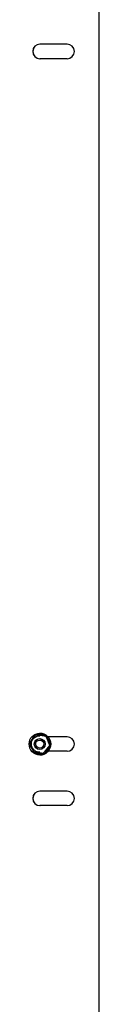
# Model space of a CAD drawing. Extents: x -89225 to 110569, y 13360 to 87647.
# Tile 15 of 256: x 11122 to 11199, y 16513 to 17600. Entities that reach past the tile are written whole.
import ezdxf

# ---------------------------------------------------------------- set-up
doc = ezdxf.new("R2010")
doc.units = 0
doc.layers.add('INSTALLATIE', color=6, linetype='Continuous')

msp = doc.modelspace()

# ---------------------------------------------------------------- linework, layer by layer
at = {"layer": 'INSTALLATIE'}
for p, q in [((11198.6, 19121), (11198.6, 15890.6)), ((11198.7, 19121), (11198.7, 15890.6)), ((11163.6, 17573.1), (11133.6, 17573.1)), ((11163.6, 17557.1), (11133.6, 17557.1)), ((11129.4, 16810.3), (11127.5, 16810.3)), ((11129.5, 16810.4), (11129.4, 16810.4)), ((11129.5, 16810.4), (11129.6, 16810.3)), ((11139.3, 16810.3), (11129.5, 16810.3)), ((11133.4, 16806.1), (11133.3, 16806.1)), ((11133.4, 16809.3), (11133.4, 16809.3)), ((11133.6, 16812.1), (11133.6, 16812.1)), ((11139.4, 16810.3), (11139.3, 16810.3)), ((11140.4, 16808.7), (11140.3, 16808.7)), ((11140.4, 16808.7), (11140.4, 16808.7)), ((11163.6, 16808.1), (11142.5, 16808.1)), ((11133.4, 16794.1), (11133.3, 16794.1)), ((11163.6, 16792.1), (11142.5, 16792.1)), ((11144.4, 16798.5), (11144.3, 16798.5)), ((11127.5, 16789.9), (11137.3, 16789.9)), ((11133.4, 16791), (11133.4, 16791)), ((11133.6, 16788.1), (11133.6, 16788.1)), ((11137.4, 16789.9), (11139.3, 16789.9)), ((11137.5, 16789.9), (11137.4, 16789.9)), ((11137.5, 16789.9), (11137.5, 16789.9)), ((11139.4, 16789.9), (11139.3, 16789.9)), ((11163.6, 16748.1), (11133.6, 16748.1)), ((11163.6, 16732.1), (11133.6, 16732.1))]:
    msp.add_line(p, q, dxfattribs=at)
for centre, major_axis in [((11133.7, 17565.1), (0, -8)), ((11133.6, 17565.1), (0, -8)), ((11163.6, 17565.1), (0, 8)), ((11133.6, 16800.1), (0, 12)), ((11163.6, 16800.1), (0, 8)), ((11133.6, 16740.1), (0, -8)), ((11133.7, 16740.1), (0, -8)), ((11163.6, 16740.1), (0, 8))]:
    msp.add_ellipse(centre, major_axis=major_axis, ratio=0.999848, start_param=3.141593, end_param=6.283185, dxfattribs=at)
for centre, major_axis in [((11133.6, 16800.1), (0, -12)), ((11133.3, 16800.1), (0, 6)), ((11133.3, 16800.1), (0.08, -4.44))]:
    msp.add_ellipse(centre, major_axis=major_axis, ratio=0.999848, dxfattribs=at)
for points, knots in [([(11129.4, 16810.4), (11129.1, 16810), (11128.9, 16809.7), (11128.6, 16809.3), (11128.4, 16809.1), (11128.3, 16808.9), (11128.1, 16808.8), (11128, 16808.6), (11127.9, 16808.4), (11127.7, 16808.2), (11127.6, 16808.1), (11127.6, 16808.1), (11127.5, 16808), (11127.4, 16807.9), (11127.4, 16807.8), (11127.3, 16807.7), (11127.2, 16807.6), (11127.1, 16807.5), (11127.1, 16807.4), (11127, 16807.3), (11126.9, 16807.2), (11126.8, 16807.2), (11126.8, 16807.1), (11126.7, 16807), (11126.6, 16806.9), (11126.6, 16806.8), (11126.5, 16806.7), (11126.4, 16806.6), (11126.3, 16806.5), (11126.3, 16806.4), (11126.2, 16806.3), (11126.1, 16806.2), (11126, 16806.2), (11126, 16806.1), (11125.9, 16806), (11125.8, 16805.9), (11125.8, 16805.8), (11125.7, 16805.7), (11125.6, 16805.6), (11125.5, 16805.5), (11125.5, 16805.4), (11125.4, 16805.3), (11125.3, 16805.3), (11125.3, 16805.2), (11125.2, 16805.1), (11125.1, 16805), (11125, 16804.9), (11125, 16804.8), (11124.9, 16804.7), (11124.8, 16804.6), (11124.7, 16804.5), (11124.7, 16804.4), (11124.6, 16804.3), (11124.5, 16804.3), (11124.5, 16804.2), (11124.4, 16804.1), (11124.3, 16804), (11124.2, 16803.9), (11124.1, 16803.7), (11124, 16803.5), (11123.8, 16803.4), (11123.7, 16803.2), (11123.5, 16803), (11123.4, 16802.8), (11123.3, 16802.7), (11123.1, 16802.5), (11123, 16802.3), (11122.8, 16802.1), (11122.7, 16802), (11122.6, 16801.8)], [0, 0, 0, 0, 1.391837, 1.391837, 1.391837, 2.088409, 2.088409, 2.088409, 2.784711, 2.784711, 2.784711, 3.132658, 3.132658, 3.132658, 3.480442, 3.480442, 3.480442, 3.828057, 3.828057, 3.828057, 4.175518, 4.175518, 4.175518, 4.523115, 4.523115, 4.523115, 4.871054, 4.871054, 4.871054, 5.219291, 5.219291, 5.219291, 5.56777, 5.56777, 5.56777, 5.916431, 5.916431, 5.916431, 6.265202, 6.265202, 6.265202, 6.61401, 6.61401, 6.61401, 6.962774, 6.962774, 6.962774, 7.311413, 7.311413, 7.311413, 7.659841, 7.659841, 7.659841, 8.007974, 8.007974, 8.007974, 8.355725, 8.355725, 8.355725, 9.050657, 9.050657, 9.050657, 9.745973, 9.745973, 9.745973, 10.44171, 10.44171, 10.44171, 11.137702, 11.137702, 11.137702, 11.137702]), ([(11127.5, 16810.3), (11127.4, 16810.1), (11127.3, 16809.9), (11127.2, 16809.7), (11127, 16809.5), (11126.9, 16809.3), (11126.8, 16809.1), (11126.7, 16808.9), (11126.6, 16808.7), (11126.4, 16808.5), (11126.3, 16808.2), (11126.2, 16808), (11126.1, 16807.8), (11126, 16807.7), (11125.9, 16807.6), (11125.9, 16807.5), (11125.8, 16807.4), (11125.8, 16807.3), (11125.7, 16807.2), (11125.6, 16807.1), (11125.6, 16807), (11125.5, 16806.9), (11125.4, 16806.7), (11125.4, 16806.6), (11125.3, 16806.5), (11125.3, 16806.4), (11125.2, 16806.3), (11125.1, 16806.2), (11125.1, 16806.1), (11125, 16806), (11124.9, 16805.9), (11124.9, 16805.8), (11124.8, 16805.7), (11124.8, 16805.6), (11124.7, 16805.5), (11124.6, 16805.3), (11124.6, 16805.2), (11124.5, 16805.1), (11124.4, 16805), (11124.4, 16804.9), (11124.3, 16804.8), (11124.3, 16804.7), (11124.2, 16804.6), (11124.1, 16804.5), (11124.1, 16804.4), (11124, 16804.3), (11123.9, 16804.2), (11123.9, 16804), (11123.8, 16803.9), (11123.8, 16803.8), (11123.7, 16803.7), (11123.6, 16803.6), (11123.6, 16803.5), (11123.5, 16803.4), (11123.5, 16803.3), (11123.4, 16803.2), (11123.3, 16803.1), (11123.3, 16803), (11123.2, 16802.9), (11123.1, 16802.8), (11123.1, 16802.7), (11123, 16802.4), (11122.8, 16802.2), (11122.7, 16802), (11122.7, 16802), (11122.7, 16801.9), (11122.6, 16801.9)], [0, 0, 0, 0, 0.747276, 0.747276, 0.747276, 1.494276, 1.494276, 1.494276, 2.240827, 2.240827, 2.240827, 2.986964, 2.986964, 2.986964, 3.360339, 3.360339, 3.360339, 3.734124, 3.734124, 3.734124, 4.108226, 4.108226, 4.108226, 4.482553, 4.482553, 4.482553, 4.857016, 4.857016, 4.857016, 5.231525, 5.231525, 5.231525, 5.605996, 5.605996, 5.605996, 5.980347, 5.980347, 5.980347, 6.354504, 6.354504, 6.354504, 6.7284, 6.7284, 6.7284, 7.101977, 7.101977, 7.101977, 7.475187, 7.475187, 7.475187, 7.84825, 7.84825, 7.84825, 8.221479, 8.221479, 8.221479, 8.594888, 8.594888, 8.594888, 8.968474, 8.968474, 8.968474, 9.716083, 9.716083, 9.716083, 9.898414, 9.898414, 9.898414, 9.898414]), ([(11133.4, 16791), (11132.4, 16791), (11131.4, 16791.1), (11129.6, 16791.7), (11128.7, 16792.2), (11127.1, 16793.4), (11126.4, 16794.1), (11125.3, 16795.7), (11124.9, 16796.6), (11124.3, 16798.4), (11124.2, 16799.4), (11124.2, 16801.4), (11124.4, 16802.4), (11125.1, 16804.2), (11125.6, 16805.1), (11126.8, 16806.6), (11127.5, 16807.3), (11129.1, 16808.3), (11130.1, 16808.8), (11131.8, 16809.2), (11132.6, 16809.3), (11133.4, 16809.3)], [4.712389, 4.712389, 4.712389, 4.712389, 5.032377, 5.032377, 5.352368, 5.352368, 5.672364, 5.672364, 5.992368, 5.992368, 6.312378, 6.312378, 6.63239, 6.63239, 6.952399, 6.952399, 7.272402, 7.272402, 7.592397, 7.592397, 7.853982, 7.853982, 7.853982, 7.853982]), ([(11140.3, 16808.7), (11139.8, 16808.8), (11139.4, 16808.8), (11138.9, 16808.9), (11138.7, 16808.9), (11138.5, 16809), (11138.2, 16809), (11138, 16809), (11137.8, 16809.1), (11137.6, 16809.1), (11137.5, 16809.1), (11137.3, 16809.1), (11137.2, 16809.2), (11137.1, 16809.2), (11137, 16809.2), (11136.9, 16809.2), (11136.8, 16809.2), (11136.7, 16809.3), (11136.5, 16809.3), (11136.4, 16809.3), (11136.3, 16809.3), (11136.2, 16809.3), (11136.1, 16809.3), (11136, 16809.4), (11135.9, 16809.4), (11135.7, 16809.4), (11135.6, 16809.4), (11135.5, 16809.4), (11135.4, 16809.4), (11135.3, 16809.5), (11135.2, 16809.5), (11135.1, 16809.5), (11134.9, 16809.5), (11134.8, 16809.5), (11134.7, 16809.5), (11134.6, 16809.6), (11134.5, 16809.6), (11134.4, 16809.6), (11134.2, 16809.6), (11134.1, 16809.6), (11134, 16809.7), (11133.9, 16809.7), (11133.8, 16809.7), (11133.7, 16809.7), (11133.6, 16809.7), (11133.4, 16809.7), (11133.3, 16809.8), (11133.2, 16809.8), (11133.1, 16809.8), (11133, 16809.8), (11132.9, 16809.8), (11132.8, 16809.8), (11132.6, 16809.9), (11132.5, 16809.9), (11132.4, 16809.9), (11132.3, 16809.9), (11132.2, 16809.9), (11132.1, 16809.9), (11131.9, 16810), (11131.6, 16810), (11131.4, 16810), (11131.2, 16810.1), (11131, 16810.1), (11130.7, 16810.1), (11130.5, 16810.2), (11130.3, 16810.2), (11130.1, 16810.3), (11129.9, 16810.3), (11129.6, 16810.3), (11129.4, 16810.4)], [0, 0, 0, 0, 1.391837, 1.391837, 1.391837, 2.088409, 2.088409, 2.088409, 2.784711, 2.784711, 2.784711, 3.132658, 3.132658, 3.132658, 3.480442, 3.480442, 3.480442, 3.828057, 3.828057, 3.828057, 4.175518, 4.175518, 4.175518, 4.523115, 4.523115, 4.523115, 4.871054, 4.871054, 4.871054, 5.219291, 5.219291, 5.219291, 5.56777, 5.56777, 5.56777, 5.916431, 5.916431, 5.916431, 6.265202, 6.265202, 6.265202, 6.61401, 6.61401, 6.61401, 6.962774, 6.962774, 6.962774, 7.311413, 7.311413, 7.311413, 7.659841, 7.659841, 7.659841, 8.007974, 8.007974, 8.007974, 8.355725, 8.355725, 8.355725, 9.050657, 9.050657, 9.050657, 9.745973, 9.745973, 9.745973, 10.44171, 10.44171, 10.44171, 11.137702, 11.137702, 11.137702, 11.137702]), ([(11140.2, 16808.7), (11140.2, 16808.8), (11140.1, 16809), (11140, 16809.1), (11139.9, 16809.3), (11139.8, 16809.5), (11139.7, 16809.7), (11139.5, 16809.9), (11139.4, 16810.1), (11139.3, 16810.3)], [10.01983, 10.01983, 10.01983, 10.01983, 10.464098, 10.464098, 10.464098, 11.211099, 11.211099, 11.211099, 11.958374, 11.958374, 11.958374, 11.958374]), ([(11139.4, 16810.3), (11139.5, 16810.1), (11139.7, 16809.9), (11139.8, 16809.7), (11139.9, 16809.5), (11140, 16809.3), (11140.2, 16809.1), (11140.2, 16809), (11140.3, 16808.8), (11140.4, 16808.7)], [0, 0, 0, 0, 0.747276, 0.747276, 0.747276, 1.494276, 1.494276, 1.494276, 1.939799, 1.939799, 1.939799, 1.939799]), ([(11145.3, 16800.1), (11145, 16800.6), (11144.7, 16801), (11144.5, 16801.4), (11144.3, 16801.6), (11144.2, 16801.8), (11144.1, 16802), (11144, 16802.2), (11143.9, 16802.4), (11143.7, 16802.7), (11143.7, 16802.8), (11143.6, 16802.9), (11143.5, 16803), (11143.5, 16803.1), (11143.4, 16803.2), (11143.4, 16803.3), (11143.3, 16803.4), (11143.2, 16803.5), (11143.2, 16803.6), (11143.1, 16803.7), (11143, 16803.8), (11143, 16803.9), (11142.9, 16804), (11142.9, 16804.2), (11142.8, 16804.3), (11142.7, 16804.4), (11142.7, 16804.5), (11142.6, 16804.6), (11142.5, 16804.7), (11142.5, 16804.8), (11142.4, 16804.9), (11142.4, 16805), (11142.3, 16805.1), (11142.2, 16805.2), (11142.2, 16805.3), (11142.1, 16805.5), (11142, 16805.6), (11142, 16805.7), (11141.9, 16805.8), (11141.9, 16805.9), (11141.8, 16806), (11141.7, 16806.1), (11141.7, 16806.2), (11141.6, 16806.3), (11141.6, 16806.4), (11141.5, 16806.5), (11141.4, 16806.6), (11141.4, 16806.7), (11141.3, 16806.9), (11141.2, 16807), (11141.2, 16807.1), (11141.1, 16807.2), (11141.1, 16807.3), (11141, 16807.4), (11140.9, 16807.5), (11140.9, 16807.6), (11140.8, 16807.7), (11140.8, 16807.8), (11140.6, 16808), (11140.5, 16808.2), (11140.4, 16808.5), (11140.4, 16808.5), (11140.3, 16808.6), (11140.3, 16808.6)], [0, 0, 0, 0, 1.494394, 1.494394, 1.494394, 2.242292, 2.242292, 2.242292, 2.9899, 2.9899, 2.9899, 3.363486, 3.363486, 3.363486, 3.736895, 3.736895, 3.736895, 4.110124, 4.110124, 4.110124, 4.483187, 4.483187, 4.483187, 4.856397, 4.856397, 4.856397, 5.229974, 5.229974, 5.229974, 5.60387, 5.60387, 5.60387, 5.978027, 5.978027, 5.978027, 6.352378, 6.352378, 6.352378, 6.726849, 6.726849, 6.726849, 7.101358, 7.101358, 7.101358, 7.475821, 7.475821, 7.475821, 7.850149, 7.850149, 7.850149, 8.224251, 8.224251, 8.224251, 8.598035, 8.598035, 8.598035, 8.97141, 8.97141, 8.97141, 9.717548, 9.717548, 9.717548, 9.901847, 9.901847, 9.901847, 9.901847]), ([(11140.4, 16808.6), (11140.4, 16808.6), (11140.5, 16808.5), (11140.5, 16808.5), (11140.6, 16808.2), (11140.8, 16808), (11140.9, 16807.8), (11141, 16807.7), (11141, 16807.6), (11141.1, 16807.5), (11141.1, 16807.4), (11141.2, 16807.3), (11141.3, 16807.2), (11141.3, 16807.1), (11141.4, 16807), (11141.4, 16806.9), (11141.5, 16806.7), (11141.6, 16806.6), (11141.6, 16806.5), (11141.7, 16806.4), (11141.8, 16806.3), (11141.8, 16806.2), (11141.9, 16806.1), (11141.9, 16806), (11142, 16805.9), (11142.1, 16805.8), (11142.1, 16805.7), (11142.2, 16805.6), (11142.3, 16805.5), (11142.3, 16805.3), (11142.4, 16805.2), (11142.4, 16805.1), (11142.5, 16805), (11142.6, 16804.9), (11142.6, 16804.8), (11142.7, 16804.7), (11142.8, 16804.6), (11142.8, 16804.5), (11142.9, 16804.4), (11142.9, 16804.3), (11143, 16804.2), (11143.1, 16804), (11143.1, 16803.9), (11143.2, 16803.8), (11143.3, 16803.7), (11143.3, 16803.6), (11143.4, 16803.5), (11143.4, 16803.4), (11143.5, 16803.3), (11143.6, 16803.2), (11143.6, 16803.1), (11143.7, 16803), (11143.7, 16802.9), (11143.8, 16802.8), (11143.9, 16802.7), (11144, 16802.4), (11144.1, 16802.2), (11144.2, 16802), (11144.4, 16801.8), (11144.5, 16801.6), (11144.6, 16801.4), (11144.8, 16801), (11145.1, 16800.6), (11145.3, 16800.1)], [2.016041, 2.016041, 2.016041, 2.016041, 2.240827, 2.240827, 2.240827, 2.986964, 2.986964, 2.986964, 3.360339, 3.360339, 3.360339, 3.734124, 3.734124, 3.734124, 4.108226, 4.108226, 4.108226, 4.482553, 4.482553, 4.482553, 4.857016, 4.857016, 4.857016, 5.231525, 5.231525, 5.231525, 5.605996, 5.605996, 5.605996, 5.980347, 5.980347, 5.980347, 6.354504, 6.354504, 6.354504, 6.7284, 6.7284, 6.7284, 7.101977, 7.101977, 7.101977, 7.475187, 7.475187, 7.475187, 7.84825, 7.84825, 7.84825, 8.221479, 8.221479, 8.221479, 8.594888, 8.594888, 8.594888, 8.968474, 8.968474, 8.968474, 9.716083, 9.716083, 9.716083, 10.463981, 10.463981, 10.463981, 11.958374, 11.958374, 11.958374, 11.958374]), ([(11122.6, 16801.8), (11122.5, 16801.6), (11122.4, 16801.5), (11122.4, 16801.4), (11122.1, 16801), (11121.9, 16800.6), (11121.6, 16800.1)], [10.020561, 10.020561, 10.020561, 10.020561, 10.463981, 10.463981, 10.463981, 11.958374, 11.958374, 11.958374, 11.958374]), ([(11121.6, 16800.1), (11121.9, 16799.7), (11122.1, 16799.3), (11122.4, 16798.9), (11122.5, 16798.7), (11122.6, 16798.5), (11122.7, 16798.3), (11122.8, 16798), (11123, 16797.8), (11123.1, 16797.6), (11123.1, 16797.5), (11123.2, 16797.4), (11123.3, 16797.3), (11123.3, 16797.2), (11123.4, 16797.1), (11123.5, 16797), (11123.5, 16796.9), (11123.6, 16796.8), (11123.6, 16796.7), (11123.7, 16796.5), (11123.8, 16796.4), (11123.8, 16796.3), (11123.9, 16796.2), (11123.9, 16796.1), (11124, 16796), (11124.1, 16795.9), (11124.1, 16795.8), (11124.2, 16795.7), (11124.3, 16795.6), (11124.3, 16795.5), (11124.4, 16795.4), (11124.4, 16795.3), (11124.5, 16795.1), (11124.6, 16795), (11124.6, 16794.9), (11124.7, 16794.8), (11124.8, 16794.7), (11124.8, 16794.6), (11124.9, 16794.5), (11124.9, 16794.4), (11125, 16794.3), (11125.1, 16794.2), (11125.1, 16794.1), (11125.2, 16794), (11125.3, 16793.8), (11125.3, 16793.7), (11125.4, 16793.6), (11125.4, 16793.5), (11125.5, 16793.4), (11125.6, 16793.3), (11125.6, 16793.2), (11125.7, 16793.1), (11125.8, 16793), (11125.8, 16792.9), (11125.9, 16792.8), (11125.9, 16792.7), (11126, 16792.6), (11126.1, 16792.5), (11126.2, 16792.2), (11126.3, 16792), (11126.4, 16791.8), (11126.5, 16791.8), (11126.5, 16791.7), (11126.5, 16791.7)], [0, 0, 0, 0, 1.494394, 1.494394, 1.494394, 2.242292, 2.242292, 2.242292, 2.9899, 2.9899, 2.9899, 3.363486, 3.363486, 3.363486, 3.736895, 3.736895, 3.736895, 4.110124, 4.110124, 4.110124, 4.483187, 4.483187, 4.483187, 4.856397, 4.856397, 4.856397, 5.229974, 5.229974, 5.229974, 5.60387, 5.60387, 5.60387, 5.978027, 5.978027, 5.978027, 6.352378, 6.352378, 6.352378, 6.726849, 6.726849, 6.726849, 7.101358, 7.101358, 7.101358, 7.475821, 7.475821, 7.475821, 7.850149, 7.850149, 7.850149, 8.224251, 8.224251, 8.224251, 8.598035, 8.598035, 8.598035, 8.97141, 8.97141, 8.97141, 9.717548, 9.717548, 9.717548, 9.89781, 9.89781, 9.89781, 9.89781]), ([(11126.6, 16791.6), (11126.7, 16791.4), (11126.7, 16791.3), (11126.8, 16791.2), (11126.9, 16791), (11127, 16790.8), (11127.2, 16790.6), (11127.3, 16790.4), (11127.4, 16790.1), (11127.5, 16789.9)], [10.019955, 10.019955, 10.019955, 10.019955, 10.464098, 10.464098, 10.464098, 11.211099, 11.211099, 11.211099, 11.958374, 11.958374, 11.958374, 11.958374]), ([(11126.6, 16791.6), (11127, 16791.5), (11127.4, 16791.4), (11127.9, 16791.4), (11128.1, 16791.3), (11128.3, 16791.3), (11128.6, 16791.3), (11128.8, 16791.2), (11129, 16791.2), (11129.2, 16791.2), (11129.3, 16791.1), (11129.5, 16791.1), (11129.6, 16791.1), (11129.7, 16791.1), (11129.8, 16791.1), (11129.9, 16791.1), (11130, 16791), (11130.1, 16791), (11130.3, 16791), (11130.4, 16791), (11130.5, 16791), (11130.6, 16791), (11130.7, 16790.9), (11130.8, 16790.9), (11130.9, 16790.9), (11131.1, 16790.9), (11131.2, 16790.9), (11131.3, 16790.8), (11131.4, 16790.8), (11131.5, 16790.8), (11131.6, 16790.8), (11131.7, 16790.8), (11131.9, 16790.8), (11132, 16790.7), (11132.1, 16790.7), (11132.2, 16790.7), (11132.3, 16790.7), (11132.4, 16790.7), (11132.5, 16790.7), (11132.7, 16790.6), (11132.8, 16790.6), (11132.9, 16790.6), (11133, 16790.6), (11133.1, 16790.6), (11133.2, 16790.6), (11133.3, 16790.5), (11133.5, 16790.5), (11133.6, 16790.5), (11133.7, 16790.5), (11133.8, 16790.5), (11133.9, 16790.4), (11134, 16790.4), (11134.1, 16790.4), (11134.3, 16790.4), (11134.4, 16790.4), (11134.5, 16790.4), (11134.6, 16790.3), (11134.7, 16790.3), (11134.9, 16790.3), (11135.2, 16790.3), (11135.4, 16790.2), (11135.6, 16790.2), (11135.8, 16790.2), (11136.1, 16790.1), (11136.3, 16790.1), (11136.5, 16790.1), (11136.7, 16790), (11137, 16790), (11137.2, 16790), (11137.4, 16789.9)], [0, 0, 0, 0, 1.391837, 1.391837, 1.391837, 2.088409, 2.088409, 2.088409, 2.784711, 2.784711, 2.784711, 3.132658, 3.132658, 3.132658, 3.480442, 3.480442, 3.480442, 3.828057, 3.828057, 3.828057, 4.175518, 4.175518, 4.175518, 4.523115, 4.523115, 4.523115, 4.871054, 4.871054, 4.871054, 5.219291, 5.219291, 5.219291, 5.56777, 5.56777, 5.56777, 5.916431, 5.916431, 5.916431, 6.265202, 6.265202, 6.265202, 6.61401, 6.61401, 6.61401, 6.962774, 6.962774, 6.962774, 7.311413, 7.311413, 7.311413, 7.659841, 7.659841, 7.659841, 8.007974, 8.007974, 8.007974, 8.355725, 8.355725, 8.355725, 9.050657, 9.050657, 9.050657, 9.745973, 9.745973, 9.745973, 10.44171, 10.44171, 10.44171, 11.137702, 11.137702, 11.137702, 11.137702]), ([(11137.4, 16789.9), (11137.5, 16790.1), (11137.7, 16790.3), (11137.8, 16790.4), (11138, 16790.6), (11138.1, 16790.8), (11138.2, 16791), (11138.4, 16791.1), (11138.5, 16791.3), (11138.7, 16791.5), (11138.8, 16791.7), (11138.9, 16791.9), (11139.1, 16792), (11139.2, 16792.1), (11139.2, 16792.2), (11139.3, 16792.3), (11139.4, 16792.4), (11139.4, 16792.5), (11139.5, 16792.6), (11139.6, 16792.7), (11139.7, 16792.8), (11139.7, 16792.8), (11139.8, 16792.9), (11139.9, 16793), (11139.9, 16793.1), (11140, 16793.2), (11140.1, 16793.3), (11140.2, 16793.4), (11140.2, 16793.5), (11140.3, 16793.6), (11140.4, 16793.7), (11140.5, 16793.8), (11140.5, 16793.8), (11140.6, 16793.9), (11140.7, 16794), (11140.7, 16794.1), (11140.8, 16794.2), (11140.9, 16794.3), (11141, 16794.4), (11141, 16794.5), (11141.1, 16794.6), (11141.2, 16794.7), (11141.3, 16794.8), (11141.3, 16794.8), (11141.4, 16794.9), (11141.5, 16795), (11141.5, 16795.1), (11141.6, 16795.2), (11141.7, 16795.3), (11141.8, 16795.4), (11141.8, 16795.5), (11141.9, 16795.6), (11142, 16795.7), (11142, 16795.7), (11142.1, 16795.8), (11142.2, 16795.9), (11142.3, 16796), (11142.3, 16796.1), (11142.4, 16796.2), (11142.5, 16796.3), (11142.6, 16796.4), (11142.7, 16796.5), (11142.8, 16796.7), (11143, 16796.9), (11143.1, 16797.1), (11143.3, 16797.3), (11143.4, 16797.4), (11143.7, 16797.8), (11144, 16798.1), (11144.3, 16798.5)], [0, 0, 0, 0, 0.695992, 0.695992, 0.695992, 1.391728, 1.391728, 1.391728, 2.087045, 2.087045, 2.087045, 2.781977, 2.781977, 2.781977, 3.129728, 3.129728, 3.129728, 3.47786, 3.47786, 3.47786, 3.826289, 3.826289, 3.826289, 4.174927, 4.174927, 4.174927, 4.523692, 4.523692, 4.523692, 4.872499, 4.872499, 4.872499, 5.221271, 5.221271, 5.221271, 5.569931, 5.569931, 5.569931, 5.918411, 5.918411, 5.918411, 6.266647, 6.266647, 6.266647, 6.614586, 6.614586, 6.614586, 6.962184, 6.962184, 6.962184, 7.309645, 7.309645, 7.309645, 7.65726, 7.65726, 7.65726, 8.005043, 8.005043, 8.005043, 8.352991, 8.352991, 8.352991, 9.049293, 9.049293, 9.049293, 9.745864, 9.745864, 9.745864, 11.137702, 11.137702, 11.137702, 11.137702]), ([(11139.3, 16789.9), (11139.5, 16790.4), (11139.8, 16790.8), (11140, 16791.2), (11140.1, 16791.4), (11140.3, 16791.6), (11140.4, 16791.8), (11140.5, 16792), (11140.6, 16792.2), (11140.8, 16792.5), (11140.8, 16792.6), (11140.9, 16792.7), (11140.9, 16792.8), (11141, 16792.9), (11141.1, 16793), (11141.1, 16793.1), (11141.2, 16793.2), (11141.2, 16793.3), (11141.3, 16793.4), (11141.4, 16793.5), (11141.4, 16793.6), (11141.5, 16793.7), (11141.6, 16793.8), (11141.6, 16794), (11141.7, 16794.1), (11141.7, 16794.2), (11141.8, 16794.3), (11141.9, 16794.4), (11141.9, 16794.5), (11142, 16794.6), (11142, 16794.7), (11142.1, 16794.8), (11142.2, 16794.9), (11142.2, 16795), (11142.3, 16795.1), (11142.4, 16795.3), (11142.4, 16795.4), (11142.5, 16795.5), (11142.5, 16795.6), (11142.6, 16795.7), (11142.7, 16795.8), (11142.7, 16795.9), (11142.8, 16796), (11142.9, 16796.1), (11142.9, 16796.2), (11143, 16796.3), (11143, 16796.4), (11143.1, 16796.5), (11143.2, 16796.7), (11143.2, 16796.8), (11143.3, 16796.9), (11143.4, 16797), (11143.4, 16797.1), (11143.5, 16797.2), (11143.5, 16797.3), (11143.6, 16797.4), (11143.7, 16797.5), (11143.7, 16797.6), (11143.9, 16797.8), (11144, 16798), (11144.1, 16798.3), (11144.1, 16798.3), (11144.2, 16798.4), (11144.2, 16798.4)], [0, 0, 0, 0, 1.494394, 1.494394, 1.494394, 2.242292, 2.242292, 2.242292, 2.9899, 2.9899, 2.9899, 3.363486, 3.363486, 3.363486, 3.736895, 3.736895, 3.736895, 4.110124, 4.110124, 4.110124, 4.483187, 4.483187, 4.483187, 4.856397, 4.856397, 4.856397, 5.229974, 5.229974, 5.229974, 5.60387, 5.60387, 5.60387, 5.978027, 5.978027, 5.978027, 6.352378, 6.352378, 6.352378, 6.726849, 6.726849, 6.726849, 7.101358, 7.101358, 7.101358, 7.475821, 7.475821, 7.475821, 7.850149, 7.850149, 7.850149, 8.224251, 8.224251, 8.224251, 8.598035, 8.598035, 8.598035, 8.97141, 8.97141, 8.97141, 9.717548, 9.717548, 9.717548, 9.901847, 9.901847, 9.901847, 9.901847]), ([(11144.3, 16798.4), (11144.3, 16798.4), (11144.3, 16798.3), (11144.2, 16798.3), (11144.1, 16798), (11144, 16797.8), (11143.9, 16797.6), (11143.8, 16797.5), (11143.7, 16797.4), (11143.7, 16797.3), (11143.6, 16797.2), (11143.6, 16797.1), (11143.5, 16797), (11143.4, 16796.9), (11143.4, 16796.8), (11143.3, 16796.7), (11143.3, 16796.5), (11143.2, 16796.4), (11143.1, 16796.3), (11143.1, 16796.2), (11143, 16796.1), (11142.9, 16796), (11142.9, 16795.9), (11142.8, 16795.8), (11142.8, 16795.7), (11142.7, 16795.6), (11142.6, 16795.5), (11142.6, 16795.4), (11142.5, 16795.3), (11142.4, 16795.1), (11142.4, 16795), (11142.3, 16794.9), (11142.3, 16794.8), (11142.2, 16794.7), (11142.1, 16794.6), (11142.1, 16794.5), (11142, 16794.4), (11141.9, 16794.3), (11141.9, 16794.2), (11141.8, 16794.1), (11141.8, 16794), (11141.7, 16793.8), (11141.6, 16793.7), (11141.6, 16793.6), (11141.5, 16793.5), (11141.4, 16793.4), (11141.4, 16793.3), (11141.3, 16793.2), (11141.3, 16793.1), (11141.2, 16793), (11141.1, 16792.9), (11141.1, 16792.8), (11141, 16792.7), (11141, 16792.6), (11140.9, 16792.5), (11140.8, 16792.2), (11140.6, 16792), (11140.5, 16791.8), (11140.4, 16791.6), (11140.3, 16791.4), (11140.2, 16791.2), (11140, 16791), (11139.9, 16790.8), (11139.8, 16790.6), (11139.7, 16790.4), (11139.5, 16790.1), (11139.4, 16789.9)], [2.022482, 2.022482, 2.022482, 2.022482, 2.242292, 2.242292, 2.242292, 2.9899, 2.9899, 2.9899, 3.363486, 3.363486, 3.363486, 3.736895, 3.736895, 3.736895, 4.110124, 4.110124, 4.110124, 4.483187, 4.483187, 4.483187, 4.856397, 4.856397, 4.856397, 5.229974, 5.229974, 5.229974, 5.60387, 5.60387, 5.60387, 5.978027, 5.978027, 5.978027, 6.352378, 6.352378, 6.352378, 6.726849, 6.726849, 6.726849, 7.101358, 7.101358, 7.101358, 7.475821, 7.475821, 7.475821, 7.850149, 7.850149, 7.850149, 8.224251, 8.224251, 8.224251, 8.598035, 8.598035, 8.598035, 8.97141, 8.97141, 8.97141, 9.717548, 9.717548, 9.717548, 10.464098, 10.464098, 10.464098, 11.211099, 11.211099, 11.211099, 11.958374, 11.958374, 11.958374, 11.958374]), ([(11144.2, 16798.5), (11144.3, 16798.6), (11144.4, 16798.8), (11144.5, 16798.9), (11144.6, 16799.1), (11144.7, 16799.3), (11144.8, 16799.5), (11145, 16799.7), (11145.1, 16799.9), (11145.3, 16800.1)], [10.01983, 10.01983, 10.01983, 10.01983, 10.464098, 10.464098, 10.464098, 11.211099, 11.211099, 11.211099, 11.958374, 11.958374, 11.958374, 11.958374]), ([(11145.3, 16800.1), (11145.1, 16799.7), (11144.8, 16799.3), (11144.6, 16798.9), (11144.5, 16798.8), (11144.4, 16798.6), (11144.4, 16798.5)], [0, 0, 0, 0, 1.494394, 1.494394, 1.494394, 1.946406, 1.946406, 1.946406, 1.946406])]:
    msp.add_open_spline(points, degree=3, knots=knots, dxfattribs=at)
for points, weights in [([(11140.3, 16808.7), (11142.2, 16803.6), (11144.3, 16798.5)], [1.82833161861, 2.11117550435, 1.82833161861]), ([(11140.4, 16808.7), (11140.4, 16808.7), (11140.4, 16808.6)], [1.82833161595, 1.83066615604, 1.83296215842]), ([(11122.6, 16801.8), (11124.5, 16796.7), (11126.6, 16791.6)], [1.76615443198, 2.03937947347, 1.76615443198]), ([(11144.4, 16798.5), (11144.4, 16798.5), (11144.4, 16798.5)], [1.82922471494, 1.82877887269, 1.82833161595])]:
    msp.add_rational_spline(points, weights, degree=2, dxfattribs=at)
msp.add_open_spline([(11144.4, 16798.5), (11144.4, 16798.5), (11144.3, 16798.4), (11144.3, 16798.4)], degree=3, dxfattribs=at)

doc.saveas('drawing.dxf')
